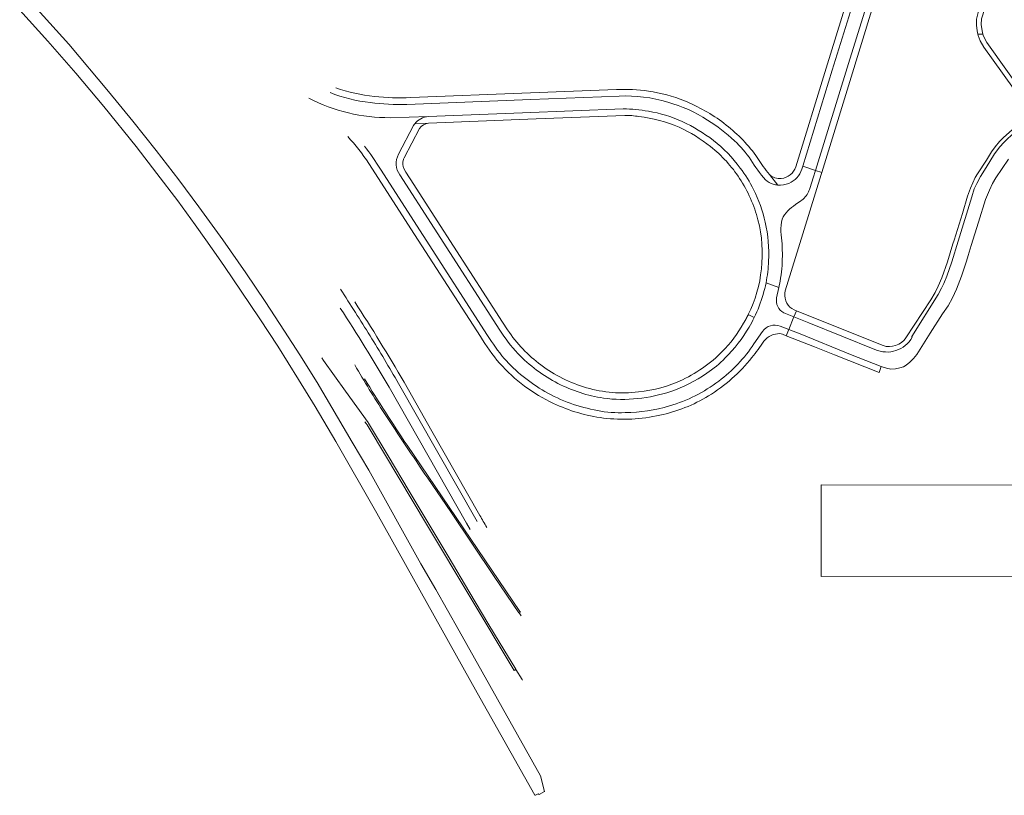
# Model space of a CAD drawing. Extents: x 152048 to 156914, y 461460 to 468786.
# Tile 51 of 256: x 155327 to 155718, y 461460 to 461768. Entities that reach past the tile are written whole.
import ezdxf

# ---------------------------------------------------------------- set-up
doc = ezdxf.new("R2010")
doc.units = 0
doc.header["$LTSCALE"] = 0.75
for name, color, linetype, lineweight in [('B-RO-VH-VERHARDING_ASFALT-GV', 251, 'CONTINUOUS', 18), ('B-RO-VH-VERHARDING_BETONSTRAATSTEEN-GV', 251, 'CONTINUOUS', 18), ('B-RO-VH-VERHARDING_HALFVERHARDING-GV', 251, 'CONTINUOUS', 18), ('B-RO-VH-VERHARDING_STRAATBAKSTEEN-GV', 251, 'CONTINUOUS', 18), ('B-RO-VH-VERHARDING_TEGEL-GV', 251, 'CONTINUOUS', 18)]:
    doc.layers.add(name, color=color, linetype=linetype, lineweight=lineweight)

msp = doc.modelspace()

# ---------------------------------------------------------------- linework, layer by layer
at = {"layer": 'B-RO-VH-VERHARDING_ASFALT-GV'}
for points in [[(155719.123, 461802.208), (155715.165, 461789.295), (155713.598, 461784.288), (155713.516, 461784.026), (155713.146, 461782.841), (155712.784, 461781.684), (155712.404, 461780.471), (155712.395, 461780.441), (155711.028, 461776.073), (155708.5, 461768.219), (155708.43, 461765.978), (155708.792, 461763.343), (155709.129, 461762.091), (155709.362, 461761.226), (155710.62, 461758.8), (155727.026, 461735.748)], [(155564.66, 461737.496), (155529.688, 461736.136), (155480.36, 461734.194)], [(155473.809, 461728.887), (155488.929, 461729.308), (155526.355, 461730.79), (155566.307, 461732.362)], [(155640.535, 461701.163), (155641.741, 461704.967), (155642.656, 461707.937), (155637.571, 461709.574), (155637.21, 461708.399)], [(155634.769, 461694.375), (155636.771, 461695.825)], [(155623.005, 461663.323), (155628.044, 461661.421), (155628.556, 461663.957)], [(155465.463, 461605.538), (155488.558, 461566.818), (155522.956, 461509.309), (155523.69, 461509.758), (155523.638, 461509.843), (155518.884, 461517.686), (155512.99, 461527.5), (155505.058, 461540.788), (155497.178, 461554.001), (155489.258, 461567.268), (155481.365, 461580.55), (155473.036, 461594.532), (155465.201, 461607.55), (155465.08, 461607.752), (155456.044, 461620.252), (155447.31, 461632.435), (155446.591, 461633.457)], [(155446.591, 461633.457), (155447.31, 461632.435), (155456.044, 461620.252), (155465.08, 461607.752), (155465.201, 461607.55), (155473.036, 461594.532), (155481.365, 461580.55), (155489.258, 461567.268), (155497.178, 461554.001), (155505.058, 461540.788), (155512.99, 461527.5), (155518.884, 461517.686), (155523.638, 461509.843), (155523.69, 461509.758), (155526.184, 461505.764), (155526.356, 461505.471)], [(155508.31, 461568.535), (155477.091, 461623.368)], [(155473.355, 461621.864), (155504.094, 461567.881), (155505.582, 461565.275)], [(155488.685, 461585.75), (155497.81, 461572.282), (155506.484, 461559.502), (155515.12, 461546.692), (155524.923, 461532.273), (155525.007, 461532.153), (155525.464, 461532.473), (155525.266, 461532.765), (155480.463, 461598.831)], [(155525.81, 461531.004), (155525.007, 461532.153), (155524.923, 461532.273), (155515.12, 461546.692), (155506.484, 461559.502), (155497.81, 461572.282), (155488.685, 461585.75)]]:
    msp.add_lwpolyline(points, dxfattribs=at)
for points in [[(155441.497, 461736.6, 0.1199177), (155473.809, 461728.887)], [(155465.879, 461734.883, -0.0643196), (155449.926, 461738.873)], [(155583.957, 461735.084, 0.0808416), (155564.66, 461737.496)], [(155480.36, 461734.194, -0.038328), (155465.879, 461734.883)], [(155566.307, 461732.362, -0.0460793), (155576.291, 461731.464)], [(155599.827, 461727.933, 0.0749269), (155583.957, 461735.084)], [(155576.291, 461731.464, -0.0659331), (155589.723, 461727.38)], [(155589.723, 461727.38, -0.0554283), (155602.094, 461719.884)], [(155610.459, 461719.712, 0.0518224), (155599.827, 461727.933)], [(155602.094, 461719.884, -0.0699513), (155612.734, 461708.895)], [(155616.991, 461712.202, 0.0468603), (155610.459, 461719.712)], [(155612.734, 461708.895, -0.0552812), (155618.043, 461700.333)], [(155622.789, 461704.21, -0.0485792), (155616.991, 461712.202)], [(155637.21, 461708.399, -0.2104471), (155632.058, 461702.798)], [(155625.891, 461702.492, -0.1078117), (155622.789, 461704.21)], [(155627.653, 461702.148, -0.0489373), (155625.891, 461702.492)], [(155632.058, 461702.798, -0.1216769), (155627.653, 461702.148)], [(155639.846, 461699.484, 0.0115679), (155640.535, 461701.163)], [(155618.043, 461700.333, -0.0605281), (155622.693, 461687.35)], [(155636.771, 461695.825, 0.1535278), (155639.846, 461699.484)], [(155631.642, 461691.844, -0.0363773), (155634.769, 461694.375)], [(155629.46, 461688.618, -0.1253393), (155631.642, 461691.844)], [(155622.693, 461687.35, -0.0722455), (155623.986, 461671.917)], [(155628.892, 461683.621, -0.0648428), (155629.46, 461688.618)], [(155629.479, 461673.898, 0.0379557), (155628.892, 461683.621)], [(155628.556, 461663.957, 0.0513992), (155629.479, 461673.898)], [(155623.986, 461671.917, -0.0433948), (155623.005, 461663.323)], [(155465.809, 461642.268, 0.0024421), (155454.054, 461660.771)], [(155453.99, 461653.273, -0.0108391), (155473.355, 461621.864)], [(155477.091, 461623.368, 0.0063578), (155465.809, 461642.268)], [(155459.717, 461630.679, 0.0121522), (155471.515, 461611.442)], [(155471.515, 461611.442, -0.0121522), (155459.717, 461630.679)], [(155480.463, 461598.831, -0.0114026), (155463.603, 461625.127)], [(155471.515, 461611.442, 0.0062109), (155488.685, 461585.75)], [(155488.685, 461585.75, -0.0062109), (155471.515, 461611.442)], [(155463.774, 461608.068, -0.0338259), (155465.463, 461605.538)]]:
    msp.add_lwpolyline(points, format="xyb", dxfattribs=at)
at = {"layer": 'B-RO-VH-VERHARDING_BETONSTRAATSTEEN-GV'}
for points in [[(155473.809, 461728.887, -0.1199177), (155441.497, 461736.6)], [(155483.575, 461726.484, -0.2140098), (155488.929, 461729.308)], [(155483.09, 461725.784, -0.0296322), (155483.575, 461726.484)], [(155463.573, 461717.614, -0.0289001), (155469.888, 461708.411)], [(155477.633, 461706.158, -0.2923243), (155477.13, 461714.358)], [(155623.005, 461663.323, -0.0241719), (155621.827, 461658.684)], [(155621.827, 461658.684, -0.0442732), (155618.309, 461649.475)], [(155630.043, 461651.386, -0.3329485), (155627.22, 461657.342)], [(155618.309, 461649.475, -0.0193043), (155616.284, 461645.696)], [(155621.632, 461644.009, -0.335149), (155628.615, 461646.139)], [(155512.464, 461642.375, 0.0299277), (155519.027, 461633.263)], [(155524.469, 461635.246, -0.0510583), (155517.328, 461644.555)], [(155616.284, 461645.696, -0.0600994), (155606.823, 461633.474)], [(155604.208, 461624.287, 0.0881666), (155618.221, 461639.038)], [(155681.067, 461641.707, -0.3895576), (155666.176, 461636.852)], [(155540.405, 461623.359, -0.0832755), (155524.469, 461635.246)], [(155519.027, 461633.263, 0.0804754), (155535.191, 461620.138)], [(155606.823, 461633.474, -0.0482685), (155599.475, 461627.375)], [(155599.475, 461627.375, -0.0690761), (155585.19, 461620.144)], [(155558.434, 461617.509, -0.0825366), (155540.405, 461623.359)], [(155584.694, 461614.423, 0.0950259), (155604.208, 461624.287)], [(155535.191, 461620.138, 0.0870218), (155556.081, 461612.596)], [(155585.19, 461620.144, -0.0551204), (155572.094, 461617.338)], [(155572.094, 461617.338, -0.0643494), (155558.434, 461617.509)], [(155556.081, 461612.596, 0.0671807), (155567.051, 461611.757)], [(155567.051, 461611.757, 0.0701689), (155584.694, 461614.423)]]:
    msp.add_lwpolyline(points, format="xyb", dxfattribs=at)
for points in [[(155737.442, 461721.074), (155732.444, 461727.78), (155727.827, 461734.541), (155728.483, 461733.055), (155728.857, 461730.988), (155728.528, 461729.051), (155727.243, 461727.054), (155724.965, 461724.914), (155724.515, 461724.41), (155724.155, 461724.784), (155722.433, 461723.556), (155720.49, 461721.936), (155718.716, 461720.308), (155717.377, 461718.995), (155715.828, 461717.28), (155713.733, 461714.544), (155710.462, 461709.141), (155708.113, 461705.569), (155706.686, 461702.772), (155705.7, 461700.625), (155704.67, 461697.447), (155699.26, 461679.805)], [(155488.929, 461729.308), (155473.809, 461728.887)], [(155477.13, 461714.358), (155483.09, 461725.784)], [(155666.176, 461636.852), (155639.946, 461647.351), (155634.083, 461649.74), (155632.06, 461644.761), (155636.495, 461642.987), (155656.566, 461634.886), (155668.768, 461630.072), (155670.814, 461629.401), (155672.544, 461629.049), (155674.375, 461629.166), (155676.171, 461629.478), (155677.547, 461629.931), (155678.67, 461630.609), (155680.073, 461631.717), (155681.614, 461633.296), (155682.857, 461634.867), (155688.136, 461643.262), (155693.118, 461650.98), (155695.287, 461654.217), (155697.105, 461657.302), (155698.678, 461660.792), (155700.637, 461665.953), (155702.544, 461671.882), (155703.23, 461674.192), (155704.472, 461678.18), (155707.332, 461687.366), (155710.176, 461696.362), (155711.668, 461700.108), (155712.924, 461702.761), (155714.274, 461705.06), (155719.237, 461712.4)], [(155469.888, 461708.411), (155486.904, 461682.048), (155512.464, 461642.375)], [(155517.328, 461644.555), (155491.25, 461684.996), (155477.633, 461706.158)], [(155699.26, 461679.805), (155696.741, 461671.592), (155694.738, 461665.937), (155693.606, 461663.086), (155692.688, 461661.152), (155691.357, 461658.705), (155680.919, 461641.983), (155680.868, 461641.909), (155681.067, 461641.707)], [(155627.22, 461657.342), (155628.044, 461661.421), (155623.005, 461663.323)], [(155628.615, 461646.139), (155632.06, 461644.761), (155634.083, 461649.74), (155630.043, 461651.386)], [(155618.221, 461639.038), (155621.632, 461644.009)]]:
    msp.add_lwpolyline(points, dxfattribs=at)
at = {"layer": 'B-RO-VH-VERHARDING_HALFVERHARDING-GV'}
msp.add_lwpolyline([(155326.691, 461771.544), (155337.878, 461759.32), (155348.918, 461746.553), (155360.052, 461733.283), (155372.897, 461717.393), (155381.154, 461706.742), (155389.485, 461695.815), (155396.365, 461686.397), (155400.546, 461680.397), (155405.577, 461673.179), (155407.95, 461669.774), (155414.644, 461660.022), (155422.056, 461648.983), (155429.149, 461638.099), (155437.428, 461624.959), (155444.011, 461614.21), (155452.216, 461600.299), (155468.459, 461571.771), (155508.291, 461500.472), (155531.258, 461459.788), (155531.292, 461459.72), (155531.524, 461459.826), (155532.598, 461460.313), (155532.933, 461460.023), (155535.022, 461461.187), (155535.05, 461461.136), (155535.047, 461461.22), (155533.5, 461467.521), (155501.223, 461525.092), (155491.943, 461541.451), (155485.954, 461551.613), (155465.244, 461588.858), (155458.757, 461599.989), (155444.752, 461623.7), (155437.93, 461634.717), (155431.888, 461644.11), (155424.151, 461655.873), (155416.423, 461667.278), (155407.323, 461680.354), (155397.767, 461693.535), (155389.888, 461704.24), (155380.933, 461715.802), (155371.594, 461727.544), (155362.012, 461739.312), (155346.251, 461758.069), (155331.18, 461774.774)], dxfattribs=at)
msp.add_lwpolyline([(155728.329, 461546.756), (155729.425, 461546.757), (155729.565, 461582.938), (155644.849, 461583.005), (155644.918, 461546.686)], close=True, dxfattribs=at)
at = {"layer": 'B-RO-VH-VERHARDING_STRAATBAKSTEEN-GV'}
for points in [[(155642.656, 461707.937), (155655.751, 461750.423), (155670.903, 461799.397), (155674.001, 461809.393)], [(155667.378, 461806.13), (155663.784, 461794.477), (155649.32, 461747.735), (155637.571, 461709.574), (155642.656, 461707.937)]]:
    msp.add_lwpolyline(points, dxfattribs=at)
at = {"layer": 'B-RO-VH-VERHARDING_TEGEL-GV'}
for points in [[(155674.001, 461809.393), (155670.903, 461799.397), (155655.751, 461750.423), (155642.656, 461707.937), (155645.135, 461707.139), (155656.251, 461743.207), (155665.07, 461771.686), (155665.634, 461773.507), (155672.916, 461797.023), (155676.373, 461808.334), (155677.338, 461811.492), (155678.532, 461815.399), (155679.197, 461817.564), (155676.714, 461817.921), (155670.845, 461818.784), (155663.157, 461819.539), (155660.361, 461819.772), (155649.55, 461820.086), (155647.646, 461819.972), (155626.18, 461818.681)], [(155666.159, 461811.084), (155661.055, 461794.505), (155646.841, 461748.53), (155634.796, 461709.426)], [(155637.21, 461708.399), (155637.571, 461709.574), (155649.32, 461747.735), (155663.784, 461794.477), (155667.378, 461806.13)], [(155718.193, 461805.431), (155715.991, 461798.62), (155714.527, 461793.841), (155709.163, 461776.652), (155707.461, 461771.704), (155706.603, 461768.085), (155706.508, 461765.593), (155706.79, 461763.445), (155707.11, 461762.078), (155709.129, 461762.091), (155708.792, 461763.343), (155708.43, 461765.978), (155708.5, 461768.219), (155711.028, 461776.073), (155712.395, 461780.441), (155712.404, 461780.471), (155712.784, 461781.684), (155713.146, 461782.841), (155713.516, 461784.026), (155713.598, 461784.288), (155715.165, 461789.295), (155719.123, 461802.208)], [(155563.634, 461740.086), (155529.451, 461738.755), (155481.974, 461736.861)], [(155480.36, 461734.194), (155529.688, 461736.136), (155564.66, 461737.496)], [(155566.307, 461732.362), (155526.355, 461730.79), (155488.929, 461729.308)], [(155483.575, 461726.484), (155489.001, 461726.698), (155531.766, 461728.386), (155566.98, 461729.776)], [(155483.09, 461725.784), (155477.13, 461714.358)], [(155520.425, 461644.592), (155518.421, 461647.73), (155492.499, 461687.91), (155483.134, 461702.395), (155479.942, 461707.295), (155479.352, 461708.384), (155478.938, 461709.446), (155478.799, 461710.362), (155478.797, 461711.258), (155479.084, 461712.362), (155479.338, 461712.908), (155485.436, 461724.597)], [(155489.001, 461726.698), (155483.575, 461726.484)], [(155721.927, 461725.112), (155717.251, 461721.013), (155715.73, 461719.415), (155714.02, 461717.348), (155712.587, 461715.344), (155710.5, 461712.013), (155706.945, 461706.653), (155706.075, 461705.128), (155704.139, 461700.858), (155703.028, 461697.785), (155700.962, 461690.87), (155697.666, 461680.3), (155697.199, 461678.801), (155695.079, 461671.637), (155692.745, 461665.237), (155691.412, 461661.946), (155690.115, 461659.464), (155688.448, 461656.572), (155678.577, 461641.392), (155677.834, 461640.512), (155676.763, 461639.612), (155675.714, 461638.977), (155674.385, 461638.382), (155673.199, 461638.071), (155672.013, 461637.961), (155670.738, 461638.039), (155669.451, 461638.372), (155649.246, 461646.463), (155635.06, 461652.143), (155634.083, 461649.74), (155639.946, 461647.351), (155666.176, 461636.852)], [(155681.067, 461641.707), (155680.868, 461641.909), (155680.919, 461641.983), (155691.357, 461658.705), (155692.688, 461661.152), (155693.606, 461663.086), (155694.738, 461665.937), (155696.741, 461671.592), (155699.26, 461679.805), (155704.67, 461697.447), (155705.7, 461700.625), (155706.686, 461702.772), (155708.113, 461705.569), (155710.462, 461709.141), (155713.733, 461714.544), (155715.828, 461717.28), (155717.377, 461718.995), (155718.716, 461720.308)], [(155621.931, 461709.476), (155618.978, 461713.916)], [(155465.3, 461710.701), (155483.48, 461682.536), (155509.637, 461642.01)], [(155512.464, 461642.375), (155486.904, 461682.048), (155469.888, 461708.411)], [(155477.633, 461706.158), (155491.25, 461684.996), (155517.328, 461644.555)], [(155627.653, 461702.148), (155624.326, 461706.315)], [(155624.326, 461706.315), (155627.653, 461702.148)], [(155634.083, 461649.74), (155635.06, 461652.143), (155634.116, 461652.521), (155633.187, 461653.076), (155632.498, 461653.687), (155631.842, 461654.432), (155631.317, 461655.274), (155630.889, 461656.195), (155630.64, 461657.15), (155630.528, 461658.18), (155630.489, 461659.151), (155630.618, 461660.155), (155635.865, 461677.252), (155644.895, 461706.362), (155645.135, 461707.139), (155642.656, 461707.937), (155641.741, 461704.967), (155640.535, 461701.163)], [(155636.771, 461695.825), (155634.769, 461694.375)], [(155628.556, 461663.957), (155628.044, 461661.421), (155627.22, 461657.342)], [(155615.948, 461650.666), (155618.309, 461649.475)], [(155618.309, 461649.475), (155615.948, 461650.666)], [(155630.043, 461651.386), (155634.083, 461649.74)], [(155628.531, 461643.113), (155629.561, 461642.9), (155631.062, 461642.306), (155632.06, 461644.761), (155628.615, 461646.139)], [(155621.632, 461644.009), (155618.221, 461639.038)], [(155477.091, 461623.368), (155508.31, 461568.535)], [(155509.368, 461570.922), (155490.323, 461604.351), (155490.28, 461604.327), (155479.293, 461623.819)]]:
    msp.add_lwpolyline(points, dxfattribs=at)
for points in [[(155709.129, 461762.091), (155707.11, 461762.078), (155707.246, 461761.495), (155708.087, 461759.432), (155709.507, 461756.95), (155724.912, 461735.261), (155726.206, 461733.301), (155726.21, 461733.288), (155728.528, 461729.051), (155728.857, 461730.988), (155728.483, 461733.055), (155727.827, 461734.541), (155727.824, 461734.55), (155727.747, 461734.724), (155727.026, 461735.748), (155710.62, 461758.8), (155709.362, 461761.226)], [(155631.062, 461642.306), (155642.204, 461637.892), (155650.241, 461634.651), (155667.982, 461627.65), (155668.768, 461630.072), (155656.566, 461634.886), (155636.495, 461642.987), (155632.06, 461644.761)]]:
    msp.add_lwpolyline(points, close=True, dxfattribs=at)
for points in [[(155467.501, 461737.303, -0.061167), (155452.234, 461740.797)], [(155576.303, 461739.474, 0.0421471), (155563.634, 461740.086)], [(155449.926, 461738.873, 0.0643196), (155465.879, 461734.883)], [(155481.974, 461736.861, -0.0373119), (155467.501, 461737.303)], [(155564.66, 461737.496, -0.0808416), (155583.957, 461735.084)], [(155590.626, 461735.564, 0.0578263), (155576.303, 461739.474)], [(155465.879, 461734.883, 0.038328), (155480.36, 461734.194)], [(155576.291, 461731.464, 0.0460793), (155566.307, 461732.362)], [(155583.957, 461735.084, -0.0749269), (155599.827, 461727.933)], [(155606.305, 461726.676, 0.0683529), (155590.626, 461735.564)], [(155488.929, 461729.308, 0.2140098), (155483.575, 461726.484)], [(155566.98, 461729.776, -0.0491279), (155572.497, 461729.359)], [(155572.497, 461729.359, -0.0745135), (155588.509, 461725.07)], [(155589.723, 461727.38, 0.0659331), (155576.291, 461731.464)], [(155483.575, 461726.484, 0.0296322), (155483.09, 461725.784)], [(155485.436, 461724.597, -0.2269559), (155489.001, 461726.698)], [(155588.509, 461725.07, -0.0620766), (155600.968, 461717.429)], [(155602.094, 461719.884, 0.0554283), (155589.723, 461727.38)], [(155599.827, 461727.933, -0.0518224), (155610.459, 461719.712)], [(155618.978, 461713.916, 0.0693979), (155606.305, 461726.676)], [(155456.93, 461721.38, -0.0442469), (155465.3, 461710.701)], [(155469.888, 461708.411, 0.0289001), (155463.573, 461717.614)], [(155600.968, 461717.429, -0.0808304), (155612.528, 461704.765)], [(155612.734, 461708.895, 0.0699513), (155602.094, 461719.884)], [(155610.459, 461719.712, -0.0468603), (155616.991, 461712.202)], [(155477.13, 461714.358, 0.2923243), (155477.633, 461706.158)], [(155618.043, 461700.333, 0.0552812), (155612.734, 461708.895)], [(155616.991, 461712.202, 0.0485792), (155622.789, 461704.21)], [(155624.326, 461706.315, -0.0280897), (155621.931, 461709.476)], [(155634.796, 461709.426, -0.3070633), (155629.073, 461704.75)], [(155612.528, 461704.765, -0.0807266), (155619.816, 461688.286)], [(155629.073, 461704.75, -0.2109319), (155624.326, 461706.315)], [(155632.058, 461702.798, 0.2104471), (155637.21, 461708.399)], [(155622.789, 461704.21, 0.1078117), (155625.891, 461702.492)], [(155625.891, 461702.492, 0.0489373), (155627.653, 461702.148)], [(155627.653, 461702.148, 0.1216769), (155632.058, 461702.798)], [(155640.535, 461701.163, -0.0115679), (155639.846, 461699.484)], [(155622.693, 461687.35, 0.0605281), (155618.043, 461700.333)], [(155639.846, 461699.484, -0.1535278), (155636.771, 461695.825)], [(155634.769, 461694.375, 0.0363773), (155631.642, 461691.844)], [(155631.642, 461691.844, 0.1253393), (155629.46, 461688.618)], [(155619.816, 461688.286, -0.0907588), (155621.162, 461668.85)], [(155623.986, 461671.917, 0.0722455), (155622.693, 461687.35)], [(155629.46, 461688.618, 0.0648428), (155628.892, 461683.621)], [(155628.892, 461683.621, -0.0379557), (155629.479, 461673.898)], [(155629.479, 461673.898, -0.0513992), (155628.556, 461663.957)], [(155623.005, 461663.323, 0.0433948), (155623.986, 461671.917)], [(155621.162, 461668.85, -0.090752), (155615.948, 461650.666)], [(155621.827, 461658.684, 0.0241719), (155623.005, 461663.323)], [(155454.054, 461660.771, -0.0024421), (155465.809, 461642.268)], [(155618.309, 461649.475, 0.0442732), (155621.827, 461658.684)], [(155479.293, 461623.819, 0.012255), (155459.72, 461655.769)], [(155627.22, 461657.342, 0.3329485), (155630.043, 461651.386)], [(155615.78, 461650.329, -0.0076262), (155614.96, 461648.773)], [(155615.948, 461650.666, -0.0059382), (155615.78, 461650.329)], [(155614.96, 461648.773, -0.0564632), (155606.823, 461637.178)], [(155616.284, 461645.696, 0.0193043), (155618.309, 461649.475)], [(155628.615, 461646.139, 0.335149), (155621.632, 461644.009)], [(155465.809, 461642.268, -0.0063578), (155477.091, 461623.368)], [(155519.027, 461633.263, -0.0299277), (155512.464, 461642.375)], [(155517.328, 461644.555, 0.0510583), (155524.469, 461635.246)], [(155533.661, 461630.668, -0.0885871), (155520.425, 461644.592)], [(155606.823, 461633.474, 0.0600994), (155616.284, 461645.696)], [(155622.154, 461640.147, -0.241159), (155628.531, 461643.113)], [(155509.637, 461642.01, 0.0381396), (155517.223, 461631.371)], [(155618.221, 461639.038, -0.0881666), (155604.208, 461624.287)], [(155617.419, 461633.589, 0.0206237), (155622.154, 461640.147)], [(155666.176, 461636.852, 0.3895576), (155681.067, 461641.707)], [(155524.469, 461635.246, 0.0832755), (155540.405, 461623.359)], [(155606.823, 461637.178, -0.0933755), (155589.79, 461624.794)], [(155517.223, 461631.371, 0.1006315), (155538.618, 461615.402)], [(155535.191, 461620.138, -0.0804754), (155519.027, 461633.263)], [(155551.756, 461621.634, -0.0905051), (155533.661, 461630.668)], [(155599.475, 461627.375, 0.0482685), (155606.823, 461633.474)], [(155600.172, 461618.349, 0.0848009), (155617.419, 461633.589)], [(155585.19, 461620.144, 0.0690761), (155599.475, 461627.375)], [(155540.405, 461623.359, 0.0825366), (155558.434, 461617.509)], [(155589.79, 461624.794, -0.0850575), (155572.322, 461619.988)], [(155604.208, 461624.287, -0.0950259), (155584.694, 461614.423)], [(155556.081, 461612.596, -0.0870218), (155535.191, 461620.138)], [(155572.322, 461619.988, -0.1035672), (155551.756, 461621.634)], [(155572.094, 461617.338, 0.0551204), (155585.19, 461620.144)], [(155538.618, 461615.402, 0.0754161), (155558.415, 461609.555)], [(155558.434, 461617.509, 0.0643494), (155572.094, 461617.338)], [(155580.846, 461610.692, 0.081621), (155600.172, 461618.349)], [(155567.051, 461611.757, -0.0671807), (155556.081, 461612.596)], [(155584.694, 461614.423, -0.0701689), (155567.051, 461611.757)], [(155558.415, 461609.555, 0.0821666), (155580.846, 461610.692)], [(155512.134, 461566.155, 0.0041404), (155509.368, 461570.922)]]:
    msp.add_lwpolyline(points, format="xyb", dxfattribs=at)

doc.saveas('drawing.dxf')
